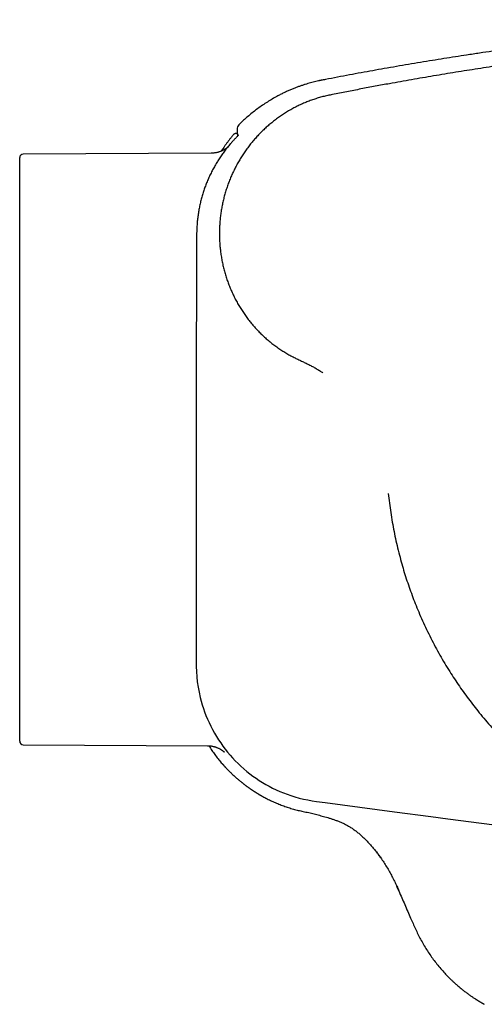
# Model space of a CAD drawing. Header units: millimetres. Extents: x 8 to 871, y 12 to 406.
# Tile 23 of 30: x 617 to 644, y 337 to 394. Entities that reach past the tile are written whole.
import ezdxf

# ---------------------------------------------------------------- set-up
doc = ezdxf.new("R2010")
doc.units = ezdxf.units.MM

msp = doc.modelspace()

# ---------------------------------------------------------------- linework, layer by layer
at = {"color": 7, "linetype": 'Continuous', "lineweight": 30}
for p, q in [((629.687, 387.762), (629.687, 387.765)), ((629.687, 387.765), (629.687, 387.762)), ((628.408, 386.697), (617.47, 386.64)), ((617.272, 352.488), (617.272, 386.44)), ((634.899, 373.92), (634.899, 373.92)), ((617.47, 352.288), (628.195, 352.232)), ((629.168, 351.857), (629.159, 351.867)), ((639.31, 343.784), (639.185, 344.035)), ((639.325, 343.789), (639.31, 343.784))]:
    msp.add_line(p, q, dxfattribs=at)
at = {"color": 7, "linetype": 'Continuous', "lineweight": 30, "flags": 128}
msp.add_lwpolyline([(627.526, 369.463), (627.527, 365.858), (627.529, 362.252), (627.529, 362.252), (627.532, 358.647), (627.533, 357.445), (627.534, 357.145), (627.535, 356.844), (627.544, 356.544), (627.564, 356.244), (627.597, 355.941), (627.641, 355.641), (627.696, 355.34), (627.763, 355.042), (627.818, 354.828), (627.88, 354.615), (627.947, 354.405), (628.02, 354.195), (628.1, 353.986), (628.185, 353.781), (628.278, 353.573), (628.376, 353.368), (628.481, 353.166), (628.592, 352.965), (628.708, 352.768), (628.831, 352.574), (628.954, 352.391), (629.082, 352.21), (629.215, 352.034), (629.354, 351.86), (629.497, 351.69), (629.645, 351.523), (629.801, 351.358), (629.962, 351.197), (630.128, 351.041), (630.298, 350.888), (630.474, 350.741), (630.653, 350.598), (630.83, 350.465), (631.011, 350.337), (631.195, 350.214), (631.384, 350.096), (631.576, 349.982), (631.771, 349.874), (631.974, 349.77), (632.179, 349.671), (632.387, 349.578), (632.6, 349.49), (632.814, 349.409), (633.031, 349.334), (633.273, 349.258), (633.517, 349.189), (633.765, 349.128), (634.014, 349.075), (634.267, 349.031), (634.521, 348.993), (635.032, 348.926), (637.042, 348.66), (639.053, 348.394), (641.172, 348.114), (642.152, 347.984), (646.071, 347.467)], dxfattribs=at)
at = {"color": 7, "linetype": 'Continuous', "lineweight": 30}
for centre, start, end in [((630.11, 388.156), 135.7372, 179.1021), ((617.472, 386.44), 90.3, 180), ((617.472, 352.488), 180, 269.7)]:
    msp.add_arc(centre, 0.2, start, end, dxfattribs=at)
for points, knots in [([(687.884, 366.416), (687.897, 366.526), (687.923, 366.742), (687.956, 367.063), (687.984, 367.376), (688.008, 367.68), (688.028, 367.975), (688.043, 368.264), (688.058, 368.622), (688.07, 369.054), (688.073, 369.562), (688.065, 370.071), (688.048, 370.582), (688.019, 371.093), (687.98, 371.605), (687.93, 372.118), (687.87, 372.63), (687.799, 373.142), (687.717, 373.654), (687.625, 374.166), (687.522, 374.674), (687.409, 375.178), (687.287, 375.678), (687.153, 376.176), (687.009, 376.677), (686.852, 377.179), (686.683, 377.682), (686.503, 378.183), (686.312, 378.681), (686.109, 379.177), (685.896, 379.668), (685.672, 380.154), (685.437, 380.635), (685.193, 381.111), (684.938, 381.582), (684.674, 382.047), (684.401, 382.503), (684.12, 382.951), (683.832, 383.39), (683.535, 383.824), (683.227, 384.253), (682.907, 384.68), (682.576, 385.102), (682.237, 385.516), (681.888, 385.924), (681.531, 386.324), (681.166, 386.716), (680.813, 387.079), (680.474, 387.413), (680.152, 387.72), (679.824, 388.022), (679.49, 388.317), (679.153, 388.605), (678.794, 388.901), (678.414, 389.202), (678.013, 389.507), (677.612, 389.8), (677.208, 390.082), (676.802, 390.355), (676.394, 390.617), (675.988, 390.867), (675.584, 391.106), (675.181, 391.333), (674.782, 391.55), (674.385, 391.756), (673.992, 391.951), (673.603, 392.137), (673.217, 392.312), (672.835, 392.478), (672.46, 392.634), (672.091, 392.78), (671.729, 392.917), (671.372, 393.046), (671.066, 393.151), (670.809, 393.236), (670.595, 393.304), (670.371, 393.374), (670.137, 393.444), (669.892, 393.514), (669.638, 393.585), (669.364, 393.658), (669.069, 393.732), (668.754, 393.808), (668.426, 393.882), (668.086, 393.954), (667.752, 394.02), (667.425, 394.08), (667.108, 394.134), (666.781, 394.185), (666.446, 394.233), (666.102, 394.277), (665.755, 394.317), (665.408, 394.352), (665.059, 394.383), (664.702, 394.409), (664.338, 394.43), (663.966, 394.447), (663.587, 394.458), (663.2, 394.463), (662.806, 394.462), (662.404, 394.455), (661.999, 394.441), (661.588, 394.42), (661.175, 394.392), (660.754, 394.362), (660.285, 394.329), (659.766, 394.29), (659.195, 394.246), (658.614, 394.2), (658.023, 394.152), (657.423, 394.101), (656.814, 394.048), (656.173, 393.99), (655.502, 393.927), (654.797, 393.858), (654.081, 393.787), (653.353, 393.711), (652.636, 393.634), (651.93, 393.556), (651.236, 393.477), (650.531, 393.394), (649.815, 393.308), (649.088, 393.217), (648.349, 393.123), (647.621, 393.028), (646.902, 392.932), (646.193, 392.834), (645.474, 392.733), (644.743, 392.628), (644.002, 392.518), (643.285, 392.41), (642.594, 392.303), (641.929, 392.198), (641.255, 392.089), (640.571, 391.977), (639.878, 391.86), (639.173, 391.74), (638.479, 391.618), (637.794, 391.496), (637.12, 391.374), (636.435, 391.248), (635.741, 391.117), (635.214, 391.016), (634.918, 390.959), (634.857, 390.947)], [0, 0, 0, 0, 0.004679, 0.009239, 0.013674, 0.017984, 0.022168, 0.026226, 0.030223, 0.037375, 0.044549, 0.051744, 0.05896, 0.066196, 0.073453, 0.080732, 0.088015, 0.095319, 0.102643, 0.109988, 0.117354, 0.124607, 0.13188, 0.139172, 0.146483, 0.153963, 0.161463, 0.168983, 0.176522, 0.184081, 0.191652, 0.199224, 0.206779, 0.214335, 0.221892, 0.229449, 0.237006, 0.244429, 0.251852, 0.259276, 0.2667, 0.274275, 0.28185, 0.289424, 0.296999, 0.304572, 0.312145, 0.319718, 0.326014, 0.33231, 0.338605, 0.344898, 0.351178, 0.357388, 0.364613, 0.371735, 0.378755, 0.385672, 0.392625, 0.399472, 0.406212, 0.412846, 0.419374, 0.425796, 0.432112, 0.438309, 0.444401, 0.450387, 0.456268, 0.462044, 0.467615, 0.473085, 0.478454, 0.483722, 0.48676, 0.489937, 0.493253, 0.496708, 0.500301, 0.504032, 0.507901, 0.512317, 0.5169, 0.521649, 0.526564, 0.531646, 0.536077, 0.540628, 0.545297, 0.550084, 0.554989, 0.560011, 0.564855, 0.569802, 0.574854, 0.580009, 0.585268, 0.590631, 0.596096, 0.601664, 0.607335, 0.613107, 0.618876, 0.624741, 0.630691, 0.636723, 0.644679, 0.652773, 0.661005, 0.669374, 0.677881, 0.686527, 0.695311, 0.705134, 0.715129, 0.725295, 0.735637, 0.746156, 0.755875, 0.765746, 0.775773, 0.785959, 0.796307, 0.806822, 0.817508, 0.827459, 0.837564, 0.847825, 0.858249, 0.86884, 0.879605, 0.888975, 0.89848, 0.908125, 0.917914, 0.927853, 0.937945, 0.948197, 0.957739, 0.967423, 0.977254, 0.987237, 0.997377, 1, 1, 1, 1]), ([(638.696, 366.904), (638.717, 366.718), (638.758, 366.347), (638.836, 365.793), (638.926, 365.24), (639.028, 364.689), (639.144, 364.142), (639.272, 363.596), (639.409, 363.069), (639.553, 362.561), (639.704, 362.07), (639.865, 361.582), (640.036, 361.098), (640.217, 360.618), (640.415, 360.128), (640.629, 359.627), (640.862, 359.118), (641.106, 358.614), (641.361, 358.115), (641.629, 357.623), (641.907, 357.137), (642.189, 356.671), (642.473, 356.225), (642.757, 355.797), (643.051, 355.376), (643.353, 354.961), (643.664, 354.552), (643.994, 354.138), (644.343, 353.72), (644.711, 353.297), (645.089, 352.884), (645.477, 352.479), (645.874, 352.084), (646.28, 351.698), (646.683, 351.332), (647.082, 350.985), (647.477, 350.656), (647.879, 350.336), (648.287, 350.025), (648.702, 349.722), (649.137, 349.42), (649.59, 349.118), (650.064, 348.819), (650.544, 348.531), (651.031, 348.254), (651.525, 347.988), (652.024, 347.734), (652.515, 347.499), (652.997, 347.28), (653.469, 347.079), (653.945, 346.887), (654.426, 346.705), (654.91, 346.534), (655.412, 346.368), (655.933, 346.209), (656.472, 346.057), (657.015, 345.918), (657.56, 345.792), (658.109, 345.679), (658.66, 345.578), (659.198, 345.492), (659.722, 345.421), (660.232, 345.362), (660.743, 345.314), (661.255, 345.278), (661.768, 345.252), (662.297, 345.236), (662.842, 345.232), (663.402, 345.241), (663.961, 345.263), (664.521, 345.298), (665.079, 345.346), (665.636, 345.407), (666.176, 345.479), (666.699, 345.56), (667.205, 345.65), (667.709, 345.75), (668.21, 345.861), (668.709, 345.983), (669.22, 346.119), (669.744, 346.271), (670.278, 346.44), (670.808, 346.621), (671.334, 346.814), (671.856, 347.019), (672.372, 347.237), (672.869, 347.46), (673.347, 347.687), (673.806, 347.918), (674.259, 348.158), (674.708, 348.407), (675.151, 348.666), (675.602, 348.943), (676.06, 349.238), (676.523, 349.552), (676.979, 349.876), (677.427, 350.211), (677.868, 350.557), (678.3, 350.912), (678.712, 351.267), (679.104, 351.621), (679.477, 351.972), (679.843, 352.331), (680.202, 352.698), (680.552, 353.072), (680.905, 353.465), (681.259, 353.878), (681.614, 354.311), (681.958, 354.753), (682.292, 355.202), (682.616, 355.66), (682.93, 356.125), (683.224, 356.584), (683.5, 357.037), (683.759, 357.482), (684.009, 357.933), (684.249, 358.39), (684.479, 358.852), (684.706, 359.332), (684.928, 359.832), (685.144, 360.351), (685.349, 360.874), (685.541, 361.401), (685.72, 361.932), (685.886, 362.465), (686.036, 362.986), (686.169, 363.494), (686.288, 363.988), (686.397, 364.483), (686.494, 364.978), (686.581, 365.474), (686.66, 365.987), (686.73, 366.515), (686.789, 367.059), (686.836, 367.603), (686.87, 368.149), (686.892, 368.697), (686.902, 369.245), (686.899, 369.779), (686.885, 370.299), (686.861, 370.804), (686.827, 371.309), (686.781, 371.814), (686.725, 372.319), (686.657, 372.839), (686.574, 373.373), (686.476, 373.922), (686.365, 374.468), (686.242, 375.012), (686.106, 375.554), (685.957, 376.094), (685.801, 376.615), (685.637, 377.119), (685.468, 377.604), (685.288, 378.086), (685.098, 378.564), (684.898, 379.039), (684.681, 379.523), (684.447, 380.017), (684.194, 380.519), (683.929, 381.015), (683.654, 381.505), (683.366, 381.989), (683.068, 382.465), (682.767, 382.921), (682.466, 383.358), (682.164, 383.775), (681.853, 384.185), (681.535, 384.589), (681.207, 384.985), (680.862, 385.386), (680.497, 385.791), (680.112, 386.198), (679.718, 386.596), (679.316, 386.985), (678.904, 387.364), (678.484, 387.734), (678.067, 388.084), (677.654, 388.414), (677.247, 388.727), (676.834, 389.031), (676.414, 389.326), (675.988, 389.612), (675.542, 389.897), (675.077, 390.18), (674.593, 390.461), (674.101, 390.73), (673.604, 390.988), (673.101, 391.234), (672.592, 391.468), (672.092, 391.685), (671.602, 391.884), (671.122, 392.067), (670.639, 392.24), (670.152, 392.403), (669.662, 392.556), (669.154, 392.702), (668.627, 392.841), (668.083, 392.971), (667.536, 393.088), (666.986, 393.193), (666.433, 393.285), (665.879, 393.365), (665.339, 393.429), (664.813, 393.48), (664.301, 393.519), (663.789, 393.547), (663.276, 393.564), (662.763, 393.57), (662.421, 393.566), (662.25, 393.563)], [0, 0, 0, 0, 0.005006, 0.010011, 0.015016, 0.020021, 0.025025, 0.03003, 0.035036, 0.039624, 0.044212, 0.048801, 0.053389, 0.057978, 0.062566, 0.067571, 0.072577, 0.077584, 0.082591, 0.087596, 0.092601, 0.097609, 0.102199, 0.10679, 0.11138, 0.115969, 0.120559, 0.125149, 0.130157, 0.135165, 0.140173, 0.145181, 0.150189, 0.155197, 0.160205, 0.164796, 0.169387, 0.173977, 0.178568, 0.183158, 0.18775, 0.192757, 0.197764, 0.202772, 0.20778, 0.212789, 0.217796, 0.222803, 0.227393, 0.231982, 0.236572, 0.241162, 0.245752, 0.250343, 0.25535, 0.260356, 0.265362, 0.270369, 0.275377, 0.280383, 0.285389, 0.289979, 0.294569, 0.299159, 0.303749, 0.30834, 0.31293, 0.317937, 0.322944, 0.327951, 0.33296, 0.337969, 0.342978, 0.347986, 0.352578, 0.35717, 0.361761, 0.366352, 0.370944, 0.375535, 0.380544, 0.385553, 0.390562, 0.39557, 0.40058, 0.405589, 0.410596, 0.415186, 0.419776, 0.424365, 0.428954, 0.433543, 0.438131, 0.443135, 0.448139, 0.453143, 0.458145, 0.463147, 0.468148, 0.473147, 0.47773, 0.482313, 0.486895, 0.491477, 0.49606, 0.500644, 0.505646, 0.510649, 0.515654, 0.520661, 0.525672, 0.530685, 0.5357, 0.5403, 0.544904, 0.549512, 0.554122, 0.558733, 0.563345, 0.568374, 0.573399, 0.57842, 0.583434, 0.588439, 0.593434, 0.598416, 0.602972, 0.607514, 0.612041, 0.616557, 0.621062, 0.625558, 0.630455, 0.635347, 0.640236, 0.645127, 0.650022, 0.654925, 0.659836, 0.664346, 0.668865, 0.673392, 0.677927, 0.682469, 0.687018, 0.691987, 0.696964, 0.701948, 0.706938, 0.711932, 0.716933, 0.72194, 0.726532, 0.731128, 0.735727, 0.740329, 0.744933, 0.749538, 0.754563, 0.75959, 0.764617, 0.769643, 0.77467, 0.779697, 0.784721, 0.789324, 0.793925, 0.798525, 0.803122, 0.807717, 0.812309, 0.817318, 0.822326, 0.827332, 0.832335, 0.837337, 0.84234, 0.847343, 0.85193, 0.856516, 0.861103, 0.86569, 0.870278, 0.874866, 0.879873, 0.88488, 0.889887, 0.894893, 0.899902, 0.90491, 0.909917, 0.914507, 0.919098, 0.923687, 0.928275, 0.932865, 0.937453, 0.942458, 0.947462, 0.952467, 0.957471, 0.962476, 0.96748, 0.972483, 0.97707, 0.981656, 0.986241, 0.990827, 0.995413, 1, 1, 1, 1]), ([(662.25, 393.563), (662.096, 393.559), (661.787, 393.551), (661.324, 393.528), (660.862, 393.497), (660.399, 393.465), (659.937, 393.431), (659.474, 393.397), (659.012, 393.361), (658.381, 393.312), (657.581, 393.246), (656.612, 393.161), (655.535, 393.061), (654.349, 392.945), (653.054, 392.809), (651.761, 392.665), (650.46, 392.512), (649.153, 392.349), (647.839, 392.177), (646.526, 391.995), (645.214, 391.805), (643.912, 391.608), (642.619, 391.403), (641.335, 391.191), (640.052, 390.971), (639.198, 390.818), (638.771, 390.741)], [0, 0, 0, 0, 0.01958, 0.039162, 0.05875, 0.078341, 0.097935, 0.117533, 0.137135, 0.156737, 0.197812, 0.238887, 0.279959, 0.334964, 0.389968, 0.444974, 0.499979, 0.555984, 0.61199, 0.667994, 0.724, 0.780007, 0.835012, 0.89001, 0.945004, 1, 1, 1, 1]), ([(634.86, 390.948), (634.841, 390.944), (634.808, 390.938), (634.761, 390.928), (634.72, 390.92), (634.682, 390.912), (634.603, 390.895), (634.487, 390.868), (634.33, 390.829), (634.176, 390.788), (634.021, 390.744), (633.864, 390.697), (633.7, 390.644), (633.528, 390.584), (633.349, 390.518), (633.162, 390.445), (632.969, 390.364), (632.771, 390.276), (632.57, 390.181), (632.369, 390.079), (632.138, 389.956), (631.88, 389.807), (631.595, 389.63), (631.316, 389.443), (631.044, 389.246), (630.779, 389.039), (630.526, 388.827), (630.286, 388.61), (630.101, 388.434), (629.998, 388.326), (629.968, 388.295)], [0, 0, 0, 0, 0.0099, 0.018205, 0.025154, 0.032043, 0.039066, 0.067943, 0.095468, 0.124729, 0.152361, 0.181417, 0.211899, 0.243808, 0.277843, 0.31337, 0.35039, 0.388905, 0.428586, 0.468388, 0.508232, 0.567467, 0.62678, 0.686165, 0.745612, 0.805113, 0.86466, 0.920839, 0.977046, 1, 1, 1, 1]), ([(638.771, 390.741), (638.494, 390.69), (637.94, 390.589), (637.11, 390.432), (636.28, 390.273), (635.728, 390.163), (635.452, 390.109)], [0, 0, 0, 0, 0.249999, 0.499997, 0.749996, 1, 1, 1, 1]), ([(635.451, 390.109), (635.359, 390.09), (635.175, 390.053), (634.9, 389.987), (634.629, 389.911), (634.36, 389.826), (634.096, 389.731), (633.837, 389.627), (633.584, 389.515), (633.334, 389.394), (633.088, 389.263), (632.845, 389.123), (632.605, 388.973), (632.372, 388.815), (632.143, 388.648), (631.923, 388.475), (631.709, 388.295), (631.503, 388.11), (631.304, 387.917), (631.11, 387.716), (630.922, 387.508), (630.74, 387.292), (630.566, 387.07), (630.4, 386.842), (630.242, 386.609), (630.093, 386.373), (629.953, 386.134), (629.822, 385.89), (629.697, 385.64), (629.581, 385.385), (629.472, 385.124), (629.372, 384.86), (629.281, 384.592), (629.2, 384.324), (629.128, 384.054), (629.066, 383.784), (629.012, 383.512), (628.967, 383.236), (628.932, 382.958), (628.905, 382.677), (628.888, 382.395), (628.88, 382.113), (628.881, 381.832), (628.892, 381.553), (628.912, 381.277), (628.942, 381.001), (628.98, 380.725), (629.028, 380.449), (629.086, 380.173), (629.153, 379.899), (629.23, 379.627), (629.315, 379.36), (629.409, 379.098), (629.51, 378.84), (629.621, 378.586), (629.741, 378.335), (629.87, 378.086), (630.009, 377.84), (630.157, 377.6), (630.312, 377.364), (630.475, 377.136), (630.645, 376.915), (630.822, 376.701), (631.006, 376.494), (631.198, 376.292), (631.399, 376.096), (631.607, 375.906), (631.823, 375.723), (632.045, 375.549), (632.272, 375.383), (632.503, 375.227), (632.739, 375.081), (632.979, 374.942), (633.143, 374.857), (633.225, 374.814)], [0, 0, 0, 0, 0.014004, 0.027999, 0.041992, 0.055984, 0.069977, 0.083721, 0.097465, 0.11121, 0.124953, 0.138947, 0.152943, 0.166939, 0.180935, 0.194929, 0.208673, 0.222417, 0.23616, 0.249904, 0.263898, 0.277891, 0.291885, 0.305878, 0.319871, 0.333616, 0.347362, 0.361108, 0.374854, 0.38885, 0.402847, 0.416845, 0.430843, 0.444841, 0.458589, 0.472337, 0.486086, 0.499835, 0.513835, 0.527834, 0.541833, 0.555832, 0.569832, 0.583581, 0.59733, 0.611079, 0.624827, 0.638825, 0.652823, 0.666821, 0.68082, 0.69482, 0.708569, 0.722319, 0.736069, 0.74982, 0.763823, 0.777826, 0.79183, 0.805836, 0.819842, 0.833598, 0.847355, 0.861113, 0.874872, 0.888882, 0.902894, 0.916906, 0.930919, 0.944934, 0.9587, 0.972466, 0.986233, 1, 1, 1, 1]), ([(635.452, 390.108), (635.452, 390.108), (635.451, 390.108), (635.451, 390.108), (635.451, 390.108)], [0, 0, 0, 0, 0.801141, 1, 1, 1, 1]), ([(629.687, 387.762), (629.668, 387.74), (629.611, 387.672), (629.52, 387.559), (629.416, 387.425), (629.316, 387.292), (629.222, 387.162), (629.133, 387.034), (629.055, 386.919), (629.01, 386.848), (628.99, 386.818)], [0, 0, 0, 0, 0.067627, 0.204427, 0.340612, 0.476827, 0.613712, 0.751902, 0.892013, 1, 1, 1, 1]), ([(629.923, 387.818), (629.917, 387.821), (629.904, 387.827), (629.884, 387.832), (629.865, 387.836), (629.847, 387.837), (629.826, 387.837), (629.802, 387.834), (629.776, 387.827), (629.751, 387.817), (629.728, 387.803), (629.706, 387.787), (629.693, 387.772), (629.687, 387.765)], [0, 0, 0, 0, 0.076249, 0.165576, 0.237831, 0.298804, 0.375626, 0.470921, 0.583643, 0.678467, 0.780648, 0.888491, 1, 1, 1, 1]), ([(629.91, 388.158), (629.91, 388.158), (629.91, 388.156), (629.91, 388.13), (629.911, 388.078), (629.913, 387.99), (629.918, 387.873), (629.925, 387.768), (629.931, 387.7), (629.932, 387.687)], [0, 0, 0, 0, 0.087869, 0.216794, 0.39533, 0.572429, 0.763234, 0.953629, 1, 1, 1, 1]), ([(629.985, 387.742), (629.985, 387.742), (629.985, 387.742), (629.983, 387.741), (629.98, 387.737), (629.975, 387.731), (629.967, 387.724), (629.961, 387.717), (629.958, 387.714)], [0, 0, 0, 0, 0.066716, 0.212129, 0.388977, 0.590393, 0.804693, 1, 1, 1, 1]), ([(629.514, 387.234), (629.456, 387.166), (629.341, 387.029), (629.176, 386.816), (629.018, 386.599), (628.868, 386.376), (628.723, 386.147), (628.585, 385.91), (628.454, 385.667), (628.332, 385.419), (628.218, 385.167), (628.113, 384.914), (628.019, 384.66), (627.934, 384.405), (627.857, 384.147), (627.789, 383.887), (627.729, 383.623), (627.677, 383.354), (627.635, 383.081), (627.602, 382.806), (627.578, 382.531), (627.561, 382.206), (627.556, 381.974), (627.553, 381.834)], [0, 0, 0, 0, 0.0457279, 0.0914933, 0.1372712, 0.1830366, 0.2287644, 0.2758175, 0.3229124, 0.3700213, 0.4171159, 0.4641688, 0.5098914, 0.5556518, 0.6014252, 0.6471861, 0.6929091, 0.7399668, 0.7870643, 0.8341794, 0.881285, 0.9283495, 1, 1, 1, 1]), ([(629.96, 387.716), (629.956, 387.712), (629.945, 387.701), (629.92, 387.675), (629.887, 387.642), (629.849, 387.602), (629.808, 387.559), (629.762, 387.51), (629.714, 387.458), (629.663, 387.403), (629.613, 387.347), (629.563, 387.29), (629.53, 387.253), (629.514, 387.234)], [0, 0, 0, 0, 0.055983, 0.151118, 0.245949, 0.341529, 0.437418, 0.53301, 0.629191, 0.725673, 0.821863, 0.910931, 1, 1, 1, 1]), ([(629.349, 387.036), (629.343, 387.031), (629.326, 387.017), (629.291, 386.99), (629.251, 386.961), (629.21, 386.934), (629.166, 386.907), (629.117, 386.879), (629.066, 386.852), (629.012, 386.827), (628.954, 386.802), (628.894, 386.78), (628.838, 386.762), (628.788, 386.747), (628.743, 386.736), (628.709, 386.729), (628.684, 386.724), (628.666, 386.721), (628.646, 386.717), (628.62, 386.713), (628.585, 386.708), (628.537, 386.703), (628.477, 386.698), (628.433, 386.698), (628.409, 386.697)], [0, 0, 0, 0, 0.034041, 0.093842, 0.162627, 0.213548, 0.269287, 0.331438, 0.382736, 0.438294, 0.498261, 0.558418, 0.612342, 0.660003, 0.70146, 0.737156, 0.753151, 0.768768, 0.786261, 0.807672, 0.839587, 0.88243, 0.935998, 1, 1, 1, 1]), ([(627.556, 381.834), (627.556, 381.784), (627.555, 381.652), (627.556, 381.356), (627.554, 380.861), (627.551, 380.176), (627.549, 379.654), (627.548, 379.381)], [0, 0, 0, 0, 0.060847, 0.162221, 0.361792, 0.665424, 1, 1, 1, 1]), ([(627.545, 379.381), (627.546, 379.366), (627.547, 379.156), (627.545, 378.363), (627.539, 377.002), (627.532, 374.667), (627.527, 372.154), (627.526, 370.224), (627.526, 369.463)], [0, 0, 0, 0, 0.004524, 0.063382, 0.239952, 0.416317, 0.769688, 1, 1, 1, 1]), ([(633.226, 374.814), (633.297, 374.779), (633.439, 374.709), (633.654, 374.608), (633.869, 374.507), (634.082, 374.401), (634.292, 374.291), (634.499, 374.175), (634.702, 374.051), (634.833, 373.964), (634.899, 373.92)], [0, 0, 0, 0, 0.125039, 0.250066, 0.375092, 0.500082, 0.625039, 0.750004, 0.874992, 1, 1, 1, 1]), ([(628.196, 352.232), (628.231, 352.231), (628.298, 352.229), (628.394, 352.218), (628.478, 352.204), (628.547, 352.188), (628.602, 352.173), (628.645, 352.16), (628.681, 352.148), (628.71, 352.137), (628.753, 352.121), (628.808, 352.097), (628.871, 352.066), (628.916, 352.042), (628.947, 352.023), (628.969, 352.01), (628.989, 351.997), (629.009, 351.984), (629.03, 351.97), (629.051, 351.955), (629.072, 351.94), (629.093, 351.923), (629.113, 351.907), (629.13, 351.893), (629.14, 351.884), (629.148, 351.877), (629.153, 351.872), (629.157, 351.869), (629.159, 351.867), (629.159, 351.866), (629.159, 351.866)], [0, 0, 0, 0, 0.052059, 0.099453, 0.14194, 0.17935, 0.205549, 0.2284, 0.2479, 0.264094, 0.278743, 0.324485, 0.365565, 0.402158, 0.42208, 0.440572, 0.460267, 0.483837, 0.5114, 0.543036, 0.578802, 0.618744, 0.661819, 0.703141, 0.752277, 0.802169, 0.853688, 0.90597, 0.95533, 1, 1, 1, 1]), ([(628.27, 352.229), (628.287, 352.201), (628.356, 352.088), (628.486, 351.898), (628.663, 351.651), (628.846, 351.414), (628.977, 351.261), (629.038, 351.189)], [0, 0, 0, 0, 0.07752, 0.30583, 0.534175, 0.780785, 1, 1, 1, 1]), ([(629.038, 351.189), (629.038, 351.188), (629.039, 351.187), (629.041, 351.185), (629.042, 351.183), (629.044, 351.181), (629.046, 351.179), (629.048, 351.177), (629.05, 351.175), (629.053, 351.172), (629.055, 351.17), (629.058, 351.167), (629.06, 351.165), (629.063, 351.162), (629.066, 351.159), (629.069, 351.156), (629.072, 351.152), (629.075, 351.149), (629.078, 351.146), (629.082, 351.142), (629.085, 351.138), (629.089, 351.135), (629.093, 351.131), (629.096, 351.126), (629.1, 351.122), (629.105, 351.118), (629.109, 351.113), (629.113, 351.108), (629.118, 351.103), (629.122, 351.098), (629.127, 351.093), (629.131, 351.089), (629.135, 351.084), (629.138, 351.081), (629.141, 351.078), (629.143, 351.075), (629.144, 351.074), (629.145, 351.072), (629.146, 351.071), (629.148, 351.07), (629.151, 351.066), (629.158, 351.058), (629.171, 351.044), (629.191, 351.022), (629.219, 350.991), (629.253, 350.955), (629.294, 350.911), (629.341, 350.862), (629.394, 350.807), (629.45, 350.75), (629.508, 350.693), (629.563, 350.638), (629.631, 350.573), (629.709, 350.5), (629.796, 350.421), (629.875, 350.351), (629.947, 350.289), (630.01, 350.235), (630.066, 350.188), (630.115, 350.148), (630.157, 350.114), (630.196, 350.083), (630.235, 350.052), (630.276, 350.02), (630.318, 349.988), (630.359, 349.957), (630.399, 349.926), (630.439, 349.897), (630.48, 349.866), (630.523, 349.835), (630.568, 349.804), (630.61, 349.773), (630.652, 349.744), (630.693, 349.716), (630.732, 349.689), (630.77, 349.664), (630.806, 349.639), (630.841, 349.616), (630.876, 349.593), (630.91, 349.571), (630.942, 349.55), (630.973, 349.531), (631.003, 349.512), (631.031, 349.494), (631.057, 349.478), (631.082, 349.463), (631.104, 349.449), (631.125, 349.436), (631.145, 349.424), (631.164, 349.413), (631.182, 349.402), (631.199, 349.392), (631.214, 349.383), (631.228, 349.375), (631.24, 349.368), (631.25, 349.362), (631.258, 349.357), (631.262, 349.355), (631.264, 349.353)], [0, 0, 0, 0, 0.027137, 0.053396, 0.078776, 0.103279, 0.126903, 0.149649, 0.170291, 0.190152, 0.209232, 0.227532, 0.245052, 0.261791, 0.277749, 0.292927, 0.307325, 0.320942, 0.333557, 0.345419, 0.356529, 0.366886, 0.376796, 0.385903, 0.394209, 0.401712, 0.408414, 0.414316, 0.419418, 0.423722, 0.427231, 0.429951, 0.431254, 0.432259, 0.432979, 0.433244, 0.433458, 0.433552, 0.433642, 0.43378, 0.434024, 0.434824, 0.436044, 0.438321, 0.441343, 0.44511, 0.449427, 0.45443, 0.460119, 0.466271, 0.472229, 0.477951, 0.483436, 0.492878, 0.501525, 0.509378, 0.516263, 0.522394, 0.527772, 0.532395, 0.536268, 0.5398, 0.543303, 0.547397, 0.551546, 0.555801, 0.560206, 0.564803, 0.569629, 0.575764, 0.582318, 0.58933, 0.596829, 0.60484, 0.613385, 0.622479, 0.632138, 0.642372, 0.653192, 0.665138, 0.67774, 0.691007, 0.704944, 0.719555, 0.734846, 0.749888, 0.765541, 0.781807, 0.798687, 0.816185, 0.836444, 0.857476, 0.879283, 0.901867, 0.925229, 0.949371, 0.974294, 1, 1, 1, 1]), ([(631.265, 349.354), (631.328, 349.318), (631.478, 349.232), (631.721, 349.108), (631.992, 348.979), (632.268, 348.86), (632.546, 348.752), (632.826, 348.654), (633.107, 348.566), (633.391, 348.488), (633.582, 348.444), (633.677, 348.422)], [0, 0, 0, 0, 0.083977, 0.199693, 0.315366, 0.430992, 0.546567, 0.660024, 0.773419, 0.886746, 1, 1, 1, 1]), ([(633.679, 348.422), (633.783, 348.401), (633.993, 348.358), (634.307, 348.285), (634.623, 348.206), (634.94, 348.118), (635.212, 348.039), (635.439, 347.969), (635.62, 347.908), (635.8, 347.84), (635.981, 347.765), (636.16, 347.681), (636.337, 347.587), (636.511, 347.484), (636.683, 347.368), (636.853, 347.241), (637.021, 347.102), (637.188, 346.952), (637.352, 346.794), (637.514, 346.629), (637.672, 346.458), (637.825, 346.281), (637.974, 346.098), (638.119, 345.909), (638.274, 345.693), (638.436, 345.45), (638.603, 345.18), (638.762, 344.906), (638.914, 344.628), (639.058, 344.349), (639.193, 344.069), (639.277, 343.881), (639.318, 343.787)], [0, 0, 0, 0, 0.041422, 0.083384, 0.125718, 0.168441, 0.211673, 0.236157, 0.260888, 0.285922, 0.31133, 0.337161, 0.362974, 0.389271, 0.416114, 0.443553, 0.472089, 0.501182, 0.530774, 0.560795, 0.591206, 0.621442, 0.652037, 0.682991, 0.714294, 0.755337, 0.796615, 0.837901, 0.878987, 0.919754, 0.960117, 1, 1, 1, 1]), ([(637.942, 346.136), (637.945, 346.132), (637.963, 346.108), (637.996, 346.064), (638.042, 346.003), (638.088, 345.94), (638.136, 345.873), (638.185, 345.804), (638.217, 345.758), (638.234, 345.734)], [0, 0, 0, 0, 0.026767, 0.163637, 0.31064, 0.467795, 0.635097, 0.812518, 1, 1, 1, 1]), ([(639.195, 344.04), (639.215, 343.998), (639.254, 343.913), (639.293, 343.828), (639.313, 343.785)], [0, 0, 0, 0, 0.501505, 1, 1, 1, 1]), ([(639.311, 343.785), (639.425, 343.52), (639.655, 342.992), (639.927, 342.359), (640.135, 341.888), (640.276, 341.579), (640.422, 341.273), (640.577, 340.969), (640.743, 340.668), (640.922, 340.371), (641.112, 340.082), (641.313, 339.799), (641.524, 339.525), (641.745, 339.258), (641.971, 339.002), (642.129, 338.84), (642.206, 338.761)], [0, 0, 0, 0, 0.1478951, 0.2958999, 0.3540566, 0.4121808, 0.4702578, 0.5282899, 0.5874887, 0.6467197, 0.7059891, 0.7652827, 0.8245845, 0.8838843, 0.9431727, 1, 1, 1, 1]), ([(642.206, 338.761), (642.216, 338.751), (642.235, 338.731), (642.271, 338.695), (642.313, 338.655), (642.36, 338.61), (642.412, 338.56), (642.473, 338.503), (642.542, 338.44), (642.621, 338.369), (642.705, 338.295), (642.793, 338.219), (642.909, 338.121), (643.051, 338.007), (643.214, 337.881), (643.369, 337.767), (643.514, 337.665), (643.655, 337.569), (643.764, 337.499), (643.84, 337.451), (643.884, 337.423), (643.924, 337.398), (643.96, 337.376), (643.992, 337.357), (644.023, 337.338), (644.058, 337.318), (644.095, 337.296), (644.133, 337.273), (644.171, 337.251), (644.208, 337.23), (644.245, 337.209), (644.267, 337.197), (644.278, 337.19)], [0, 0, 0, 0, 0.028523, 0.056266, 0.083705, 0.11133, 0.139621, 0.169025, 0.20376, 0.240858, 0.2807, 0.322032, 0.362577, 0.43986, 0.514024, 0.578743, 0.640914, 0.700666, 0.75802, 0.776606, 0.794925, 0.81296, 0.826307, 0.839645, 0.853121, 0.866875, 0.885867, 0.905864, 0.9271, 0.949769, 0.974027, 1, 1, 1, 1])]:
    msp.add_open_spline(points, degree=3, knots=knots, dxfattribs=at)

doc.saveas('drawing.dxf')
